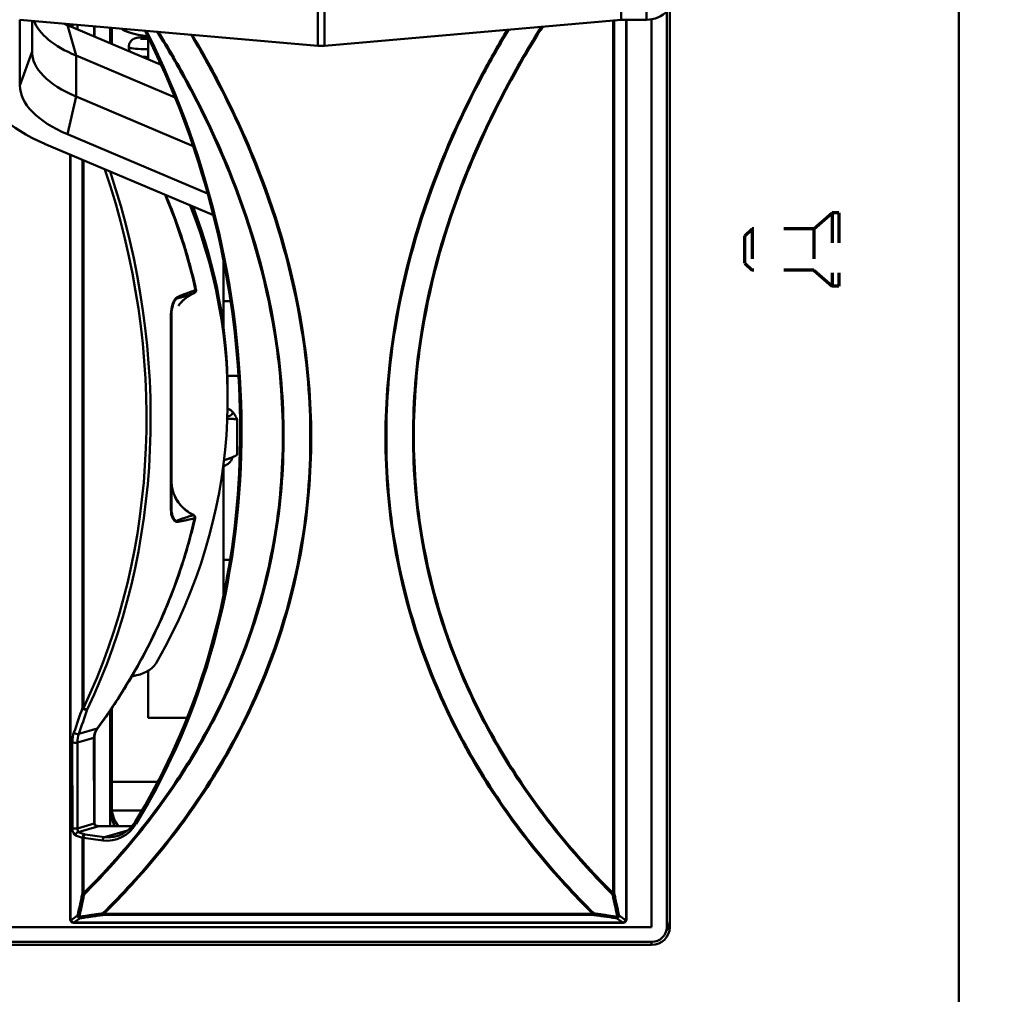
# Model space of a CAD drawing. Header units: inches. Extents: x 8.7 to 68.4, y -2.3 to 39.9.
# Tile 72 of 118: x 59.6 to 62.9, y 10.8 to 14. Entities that reach past the tile are written whole.
import ezdxf

# ---------------------------------------------------------------- set-up
doc = ezdxf.new("R2010")
doc.units = ezdxf.units.IN
doc.header["$MEASUREMENT"] = 0
doc.linetypes.add('DOUBLE_DASH_CHAIN', pattern=[1.2403, 0.6614, -0.0827, 0.1654, -0.0827, 0.1654, -0.0827])
for name, color, linetype, lineweight in [('Dimensions(ROSSANSI)', 7, 'Continuous', 25), ('Phantom Lines(ANSI)', 7, 'DOUBLE_DASH_CHAIN', 70), ('Visible Edges(ROSSANSI)', 7, 'Continuous', 50), ('Visible Tangent Edges(ROSSANSI)', 7, 'Continuous', 50)]:
    doc.layers.add(name, color=color, linetype=linetype, lineweight=lineweight)
doc.styles.add('DEFAULT-ROSSANSI', font='arial.ttf')
doc.dimstyles.new('DEFAULT-ROSSANSI', dxfattribs={"dimtxt": 1, "dimasz": 0.098425, "dimexe": 0.125, "dimexo": 0.0625, "dimgap": 0.031496, "dimtad": 0, "dimtih": 1, "dimtoh": 1, "dimrnd": 1e-08, "dimzin": 0, "dimdsep": 46, "dimtxsty": 'DEFAULT-ROSSANSI', "dimcen": 0.09, "dimdle": 0.393701, "dimclrd": 7, "dimclre": 7, "dimclrt": 179, "dimadec": 0, "dimazin": 0, "dimtfac": 1, "dimtofl": 0, "dimtmove": 0, "dimatfit": 3, "dimfxl": 1, "dimtolj": 1, "dimtzin": 0, "dimlwd": 25, "dimlwe": 25, "dimarcsym": 0})

# ---------------------------------------------------------------- blocks, each defined once
blk = doc.blocks.new('*D5')
at = {"layer": 'Defpoints', "color": 0}
for p in [(62.5574, 20.8161), (62.5574, 10.0937), (66.022, 10.0937)]:
    blk.add_point(p, dxfattribs=at)
at = {"layer": 'Dimensions(ROSSANSI)', "color": 7, "lineweight": 25}
for p, q in [((62.6199, 20.8161), (66.147, 20.8161)), ((66.022, 20.7177), (66.022, 18.3199)), ((66.022, 10.1922), (66.022, 10.3436)), ((62.6199, 10.0937), (66.147, 10.0937))]:
    blk.add_line(p, q, dxfattribs=at)
at = {"layer": 'Dimensions(ROSSANSI)', "color": 7}
for points in [[(66.0056, 20.7177), (66.0384, 20.7177), (66.022, 20.8161)], [(66.0056, 10.1922), (66.0384, 10.1922), (66.022, 10.0937)]]:
    blk.add_solid(points, dxfattribs=at)
at = {"layer": 'Dimensions(ROSSANSI)', "color": 179, "lineweight": 25, "insert": (65.3811, 10.3751), "char_height": 1, "attachment_point": 1, "rotation": 90, "style": 'DEFAULT-ROSSANSI'}
blk.add_mtext('\\A1;10.72 [272.3]', dxfattribs=at)

msp = doc.modelspace()

# ---------------------------------------------------------------- linework, layer by layer
at = {"layer": 'Phantom Lines(ANSI)', "ltscale": 0.025543}
for p, q in [((62.278, 13.3203), (62.339, 13.3733)), ((62.278, 13.1823), (62.339, 13.1293))]:
    msp.add_line(p, q, dxfattribs=at)
at = {"layer": 'Phantom Lines(ANSI)', "ltscale": 0.12156}
for p, q in [((62.339, 13.3733), (62.339, 13.1293)), ((62.361, 13.3733), (62.361, 13.1293))]:
    msp.add_line(p, q, dxfattribs=at)
at = {"layer": 'Phantom Lines(ANSI)', "ltscale": 0.006893}
for p, q in [((62.361, 13.3733), (62.339, 13.3733)), ((62.361, 13.1293), (62.339, 13.1293))]:
    msp.add_line(p, q, dxfattribs=at)
at = {"layer": 'Phantom Lines(ANSI)', "ltscale": 0.010422}
for p, q in [((62.0485, 13.2969), (62.0719, 13.3203)), ((62.0485, 13.2058), (62.0719, 13.1823))]:
    msp.add_line(p, q, dxfattribs=at)
at = {"layer": 'Phantom Lines(ANSI)', "ltscale": 0.045336}
msp.add_line((62.0485, 13.2058), (62.0485, 13.2969), dxfattribs=at)
at = {"layer": 'Phantom Lines(ANSI)', "ltscale": 0.068708}
for p, q in [((62.0719, 13.3203), (62.0719, 13.1823)), ((62.278, 13.3203), (62.278, 13.1823))]:
    msp.add_line(p, q, dxfattribs=at)
at = {"layer": 'Phantom Lines(ANSI)', "ltscale": 0.065308}
for p, q in [((62.278, 13.3203), (62.0719, 13.3203)), ((62.278, 13.1823), (62.0719, 13.1823))]:
    msp.add_line(p, q, dxfattribs=at)
at = {"layer": 'Visible Edges(ROSSANSI)'}
for p, q in [((62.7592, 10.2919), (62.7592, 16.2818)), ((61.6371, 14.7158), (61.6371, 14.0158)), ((61.6371, 14.7158), (61.6371, 14.0158)), ((61.7981, 14.0518), (61.7981, 10.9974)), ((61.7381, 10.997), (61.7381, 14.0173)), ((61.7881, 14.0419), (61.7881, 10.9974)), ((59.6371, 14.0158), (60.6278, 13.9294)), ((59.6371, 13.7968), (59.6371, 14.0158)), ((59.6771, 13.91), (59.6771, 14.0123)), ((60.1067, 13.8656), (59.7952, 13.9975)), ((59.8042, 14.0012), (59.8042, 13.9937)), ((59.8851, 13.9942), (59.885, 13.9595)), ((59.9367, 13.9376), (59.9367, 13.9897)), ((59.9425, 13.9351), (59.9425, 13.9892)), ((61.6371, 14.0158), (60.6495, 13.9294)), ((61.6371, 14.0158), (61.7207, 14.0158)), ((61.6542, 11.0228), (61.6542, 14.0158)), ((60.0637, 13.9568), (60.0637, 13.9515)), ((60.0637, 13.9515), (60.0637, 13.8838)), ((60.0637, 13.9515), (60.0663, 13.9515)), ((60.1532, 13.7566), (59.8235, 13.8962)), ((60.2128, 13.5955), (59.8235, 13.7603)), ((60.2613, 13.4378), (59.7952, 13.6351)), ((60.2805, 13.3653), (59.7192, 13.6029)), ((59.8042, 13.5669), (59.8042, 11.0228)), ((60.3137, 12.994), (60.3137, 13.2167)), ((60.3375, 13.0794), (60.3137, 13.0794)), ((60.1408, 13.0276), (60.1408, 12.3942)), ((60.3638, 12.8314), (60.3268, 12.8314)), ((60.3278, 12.7709), (60.3278, 12.7757)), ((60.3278, 12.7533), (60.3278, 12.7709)), ((60.3309, 12.7207), (60.3348, 12.719)), ((60.3595, 12.5678), (60.3595, 12.6863)), ((60.3309, 12.5554), (60.3447, 12.5612)), ((60.3137, 12.0986), (60.3137, 12.535)), ((60.3358, 12.2191), (60.3137, 12.2191)), ((60.0637, 11.8506), (60.0637, 11.6934)), ((59.9425, 11.3743), (59.9425, 11.7257)), ((59.9367, 11.3333), (59.9367, 11.7172)), ((60.1929, 11.6934), (60.0637, 11.6934)), ((59.8848, 11.6285), (59.8854, 11.3429)), ((59.8995, 11.3333), (60.0094, 11.3333)), ((59.8108, 11.0134), (59.8125, 11.0128)), ((59.8159, 11.0122), (61.6425, 11.0122)), ((61.6458, 11.0128), (61.6475, 11.0134)), ((52.9245, 10.997), (61.7381, 10.997)), ((61.7381, 10.9483), (52.9745, 10.9483)), ((61.7381, 10.9385), (52.9745, 10.9385))]:
    msp.add_line(p, q, dxfattribs=at)
for centre, radius, start, end in [((61.7207, 14.1158), 0.1, 270, 315), ((60.6387, 14.0539), 0.125, 265.0157, 275), ((60.2128, 13.1158), 0.01, 293.3051, 12.3925), ((60.2097, 12.3599), 0.01, 347.1499, 65.1545), ((59.8142, 11.0228), 0.01, 180, 250.4587), ((59.8159, 11.0222), 0.01, 250.4587, 270), ((61.6425, 11.0222), 0.01, 270, 289.5413), ((61.6442, 11.0228), 0.01, 289.5413, 0)]:
    msp.add_arc(centre, radius, start, end, dxfattribs=at)
for centre, major_axis, ratio, start_param, end_param in [((60.1771, 14.0459), (-0.5, 0), 0.423409, 0.162128, 0.785398), ((60.1771, 14.1591), (-0.54, 0), 0.423409, 0.751041, 0.785398), ((60.1887, 13.9945), (-0.219, 0), 0.189952, 0.196178, 0.952791), ((60.1771, 13.91), (-0.5, 0), 0.423409, 0, 0.785398), ((60.1771, 13.7968), (-0.6475, 0), 0.423409, 0, 0.785398), ((60.1771, 13.7968), (-0.54, 0), 0.423409, 0, 0.785398), ((57.7614, 12.7533), (2.5664, 0), 0.81465, 5.854949, 6.596802), ((57.7614, 12.7709), (2.5664, 0), 0.81465, 0, 0.302991), ((57.7614, 12.7757), (-2.5664, 0), 0.81465, 3.141593, 3.441722), ((60.1887, 12.7084), (0.1563, 0), 0.189952, 5.795089, 6.478374), ((60.1887, 12.7084), (0.1563, 0), 0.189952, 0.195189, 0.47805), ((60.1887, 12.5678), (0.1562, 0), 0.189952, 5.660387, 5.855344), ((60.0084, 11.9324), (0.1, 0), 0.981793, 4.88376, 5.780229), ((60.0425, 11.7389), (0.1, 0), 0.981793, 1.742168, 1.911594), ((60.0425, 11.3968), (-0.1, 0), 0.981793, 0, 0.703639), ((60.0425, 11.392), (-0.1, 0), 0.981793, 0, 0.641274), ((60.0425, 11.3743), (-0.1, 0), 0.981793, 0, 0.431557), ((61.7381, 11.0211), (0.06, 0), 0.981793, 5.663758, 6.283185), ((61.7381, 10.9974), (0.06, 0), 0.981793, 4.712389, 6.283185), ((61.7381, 10.9974), (0.05, 0), 0.981793, 4.712389, 6.283185)]:
    msp.add_ellipse(centre, major_axis=major_axis, ratio=ratio, start_param=start_param, end_param=end_param, dxfattribs=at)
for points, knots in [([(60.0632, 13.958), (60.0514, 13.9579), (60.042, 13.9575), (60.0316, 13.9565), (60.0289, 13.9561), (60.024, 13.9551), (60.0219, 13.9548), (60.0173, 13.9529), (60.0162, 13.9524), (60.0131, 13.9507), (60.0108, 13.9494), (60.0059, 13.9445), (60.0035, 13.9417), (60.0002, 13.9345), (59.9991, 13.9308), (59.9986, 13.9236), (59.9989, 13.9202), (60.0005, 13.9142), (60.0016, 13.9117), (60.0028, 13.9096)], [25.6191088, 25.6191088, 25.6191088, 25.6191088, 25.9555289, 25.9555289, 26.0886242, 26.0886242, 26.1845592, 26.1845592, 26.2098336, 26.2098336, 26.2444039, 26.2444039, 26.2685767, 26.2685767, 26.2855642, 26.2855642, 26.2999061, 26.2999061, 26.3137429, 26.3137429, 26.3137429, 26.3137429]), ([(60.0524, 13.9796), (60.1283, 13.8287), (60.1917, 13.67), (60.2976, 13.3211), (60.336, 13.1296), (60.3743, 12.746), (60.3743, 12.5539), (60.336, 12.1801), (60.2977, 11.9984), (60.1849, 11.6555), (60.1104, 11.4943), (60.02, 11.348)], [4.147235, 4.147235, 4.147235, 4.147235, 4.35575, 4.35575, 4.593509, 4.593509, 4.831269, 4.831269, 5.069028, 5.069028, 5.306788, 5.306788, 5.306788, 5.306788]), ([(60.0378, 13.9529), (60.0378, 13.9529), (60.038, 13.9528), (60.0395, 13.9526), (60.0419, 13.9524), (60.0497, 13.9519), (60.0561, 13.9516), (60.0637, 13.9516)], [26.4919529, 26.4919529, 26.4919529, 26.4919529, 26.5471177, 26.5471177, 26.7164297, 26.7164297, 26.9617607, 26.9617607, 26.9617607, 26.9617607]), ([(60.0441, 13.8921), (60.0452, 13.892), (60.0463, 13.892), (60.0523, 13.8918), (60.0577, 13.8916), (60.0637, 13.8916)], [26.7527059, 26.7527059, 26.7527059, 26.7527059, 26.7930592, 26.7930592, 26.9634403, 26.9634403, 26.9634403, 26.9634403]), ([(60.1224, 13.4322), (60.1249, 13.4264), (60.1273, 13.4205), (60.1396, 13.3905), (60.149, 13.3661), (60.1667, 13.3171), (60.175, 13.2925), (60.1904, 13.243), (60.1976, 13.2181), (60.2109, 13.1682), (60.217, 13.1431), (60.2225, 13.1179)], [-0.3314825, -0.3314825, -0.3314825, -0.3314825, -0.3227333, -0.3227333, -0.2864512, -0.2864512, -0.250169, -0.250169, -0.2138869, -0.2138869, -0.1776047, -0.1776047, -0.1776047, -0.1776047]), ([(60.1638, 13.0637), (60.1664, 13.0674), (60.1692, 13.071), (60.1753, 13.0779), (60.1786, 13.0812), (60.1854, 13.0873), (60.189, 13.0903), (60.1964, 13.0957), (60.2003, 13.0982), (60.2083, 13.1027), (60.2125, 13.1048), (60.2167, 13.1066)], [0.2138402, 0.2138402, 0.2138402, 0.2138402, 0.251979, 0.251979, 0.2901178, 0.2901178, 0.3282566, 0.3282566, 0.3663954, 0.3663954, 0.4045342, 0.4045342, 0.4045342, 0.4045342]), ([(60.3137, 12.5304), (60.3151, 12.5309), (60.3165, 12.5315), (60.323, 12.5344), (60.328, 12.537), (60.3353, 12.5438), (60.3374, 12.5461), (60.3414, 12.5523), (60.3433, 12.5563), (60.3443, 12.561)], [6.6803222, 6.6803222, 6.6803222, 6.6803222, 6.7322755, 6.7322755, 6.9337348, 6.9337348, 7.0115206, 7.0115206, 7.0960413, 7.0960413, 7.0960413, 7.0960413]), ([(60.1408, 12.4829), (60.1408, 12.4734), (60.1419, 12.464), (60.1462, 12.4455), (60.1494, 12.4365), (60.1577, 12.4195), (60.1629, 12.4114), (60.1749, 12.3966), (60.1818, 12.3898), (60.1969, 12.378), (60.2052, 12.373), (60.2139, 12.3689)], [0, 0, 0, 0, 0.0793561, 0.0793561, 0.1587121, 0.1587121, 0.2380682, 0.2380682, 0.3174243, 0.3174243, 0.3967803, 0.3967803, 0.3967803, 0.3967803]), ([(60.2194, 12.3576), (60.2138, 12.333), (60.2077, 12.3084), (60.1943, 12.2595), (60.187, 12.2351), (60.1715, 12.1866), (60.1632, 12.1624), (60.1456, 12.1144), (60.1363, 12.0905), (60.1166, 12.043), (60.1062, 12.0194), (60.0844, 11.9725), (60.0731, 11.9492), (60.0493, 11.903), (60.0369, 11.88), (60.0111, 11.8345), (59.9977, 11.812), (59.97, 11.7673), (59.9556, 11.7451), (59.9259, 11.7012), (59.9106, 11.6795), (59.8948, 11.658)], [0.1842337, 0.1842337, 0.1842337, 0.1842337, 0.219853, 0.219853, 0.2554722, 0.2554722, 0.2910915, 0.2910915, 0.3267108, 0.3267108, 0.36233, 0.36233, 0.3979493, 0.3979493, 0.4335685, 0.4335685, 0.4691878, 0.4691878, 0.504807, 0.504807, 0.5404263, 0.5404263, 0.5404263, 0.5404263]), ([(59.8848, 11.6285), (59.8848, 11.6305), (59.8849, 11.6326), (59.8854, 11.6366), (59.8858, 11.6386), (59.8869, 11.6427), (59.8876, 11.6447), (59.8892, 11.6486), (59.8901, 11.6505), (59.8923, 11.6543), (59.8935, 11.6562), (59.8948, 11.658)], [-0.001874, -0.001874, -0.001874, -0.001874, 0.1065861, 0.1065861, 0.2150461, 0.2150461, 0.3235062, 0.3235062, 0.4319662, 0.4319662, 0.5404263, 0.5404263, 0.5404263, 0.5404263]), ([(59.8854, 11.3429), (59.8854, 11.3422), (59.8855, 11.3414), (59.8861, 11.34), (59.8865, 11.3392), (59.8878, 11.3376), (59.8886, 11.3369), (59.8907, 11.3354), (59.892, 11.3347), (59.895, 11.3337), (59.8966, 11.3334), (59.8987, 11.3333), (59.8991, 11.3333), (59.8995, 11.3333)], [0.001874, 0.001874, 0.001874, 0.001874, 0.295742, 0.295742, 0.577111, 0.577111, 0.868472, 0.868472, 1.182257, 1.182257, 1.496041, 1.496041, 1.570796, 1.570796, 1.570796, 1.570796]), ([(60.02, 11.348), (60.0171, 11.3432), (60.0139, 11.3387), (60.0069, 11.3303), (60.0032, 11.3264), (59.9954, 11.3193), (59.9913, 11.3161), (59.9827, 11.3103), (59.9782, 11.3078), (59.969, 11.3035), (59.9642, 11.3018), (59.9594, 11.3004)], [5.3067876, 5.3067876, 5.3067876, 5.3067876, 5.4349475, 5.4349475, 5.5631075, 5.5631075, 5.6912674, 5.6912674, 5.8194274, 5.8194274, 5.9475873, 5.9475873, 5.9475873, 5.9475873])]:
    msp.add_open_spline(points, degree=3, knots=knots, dxfattribs=at)
for points, weights in [([(60.3348, 12.719), (60.3385, 12.7175), (60.342, 12.7141)], [2.2223076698, 2.25307310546, 2.25307310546]), ([(60.342, 12.7141), (60.3501, 12.7063), (60.3595, 12.6863)], [2.25307310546, 2.25307310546, 2.09130973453]), ([(60.3595, 12.6863), (60.3422, 12.6886), (60.3265, 12.6888)], [2.09130973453, 2.16535094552, 2.20550252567]), ([(60.3157, 12.5509), (60.3363, 12.5568), (60.3595, 12.5678)], [2.22993161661, 2.19188940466, 2.09130973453])]:
    msp.add_rational_spline(points, weights, degree=2, dxfattribs=at)
at = {"layer": 'Visible Tangent Edges(ROSSANSI)'}
for p, q in [((60.6278, 13.9294), (60.6278, 14.8022)), ((60.6495, 14.8022), (60.6495, 13.9294)), ((61.7207, 14.0158), (61.7207, 14.7158)), ((59.8235, 13.8962), (59.7952, 13.9975)), ((59.8054, 13.9932), (59.8054, 14.0011)), ((59.8113, 14.0006), (59.8113, 13.9907)), ((59.8284, 13.9834), (59.8284, 13.9991)), ((59.8834, 13.9943), (59.8833, 13.9602)), ((61.6105, 14.0135), (61.6105, 11.1093)), ((61.6138, 11.11), (61.6138, 14.0138)), ((61.653, 14.0158), (61.653, 11.0219)), ((59.6371, 13.7968), (59.6771, 13.91)), ((59.8235, 13.7603), (59.8235, 13.8962)), ((59.7952, 13.6351), (59.8235, 13.7603)), ((59.8054, 11.0219), (59.8054, 13.5664)), ((59.8446, 13.5498), (59.8446, 11.7267)), ((59.8479, 11.726), (59.8479, 13.5484)), ((59.8283, 11.6118), (59.8831, 11.6274)), ((59.8939, 11.658), (59.8324, 11.6405)), ((59.8831, 11.6274), (59.8837, 11.3418)), ((59.8111, 11.6119), (59.8114, 11.3263)), ((59.8285, 11.3261), (59.8283, 11.6118)), ((59.9425, 11.4812), (60.0958, 11.4812)), ((59.9432, 11.3854), (60.0426, 11.3854)), ((59.8837, 11.3418), (59.8285, 11.3261)), ((59.8309, 11.3136), (59.8995, 11.3331)), ((59.8995, 11.3331), (59.8995, 11.3333)), ((59.8995, 11.3331), (60.0092, 11.3331)), ((59.8221, 11.3029), (59.8446, 11.2949)), ((59.8534, 11.3056), (59.8309, 11.3136)), ((59.9182, 11.2974), (59.8534, 11.3056)), ((59.9182, 11.2974), (59.9952, 11.3193)), ((59.8446, 11.2949), (59.8446, 11.11)), ((59.8479, 11.1093), (59.8479, 11.2942)), ((59.8479, 11.2942), (59.9127, 11.286)), ((59.9154, 11.0414), (59.9154, 11.0386)), ((61.543, 11.0414), (59.9154, 11.0414)), ((59.9154, 11.0386), (61.543, 11.0386)), ((61.543, 11.0386), (61.543, 11.0414)), ((59.8071, 11.0213), (59.8054, 11.0219)), ((59.8285, 11.0358), (59.8071, 11.0213)), ((59.8159, 11.0127), (59.8373, 11.0272)), ((59.8159, 11.0127), (59.8159, 11.0122)), ((61.6425, 11.0127), (59.8159, 11.0127)), ((61.621, 11.0272), (61.6425, 11.0127)), ((61.6513, 11.0213), (61.6298, 11.0358)), ((61.6425, 11.0122), (61.6425, 11.0127)), ((61.653, 11.0219), (61.6513, 11.0213)), ((61.7381, 10.9385), (61.7381, 10.9483))]:
    msp.add_line(p, q, dxfattribs=at)
for centre, major_axis, ratio, start_param, end_param in [((58.3275, 12.9081), (-0.674, 2.3654), 0.816901, 3.782392, 4.940405), ((58.2776, 12.9144), (0.5863, -2.0576), 0.816901, 0.744638, 1.631871), ((58.2832, 12.916), (-0.589, 2.0673), 0.816901, 3.886231, 4.767734), ((57.6818, 12.7447), (2.5797, -0.0032), 0.818072, 0.178615, 0.333868), ((60.2128, 13.1158), (0.00346, -0.00938), 0.811991, 0.061817, 1.350732), ((60.2128, 13.1158), (0.00396, -0.00918), 0.076321, 6.247014, 6.283185), ((60.2128, 13.1158), (0.00977, 0.00215), 0.185681, 5.664857, 6.283185), ((60.1308, 13.0276), (0.01, 0), 0.071459, 0, 0.604212), ((60.1308, 13.4425), (0.0027, -2.2343), 0.003517, 1.081164, 1.384232), ((60.1308, 12.3942), (0.01, 0), 0.449086, 5.677428, 6.283185), ((57.6818, 12.7447), (2.5797, -0.0032), 0.818072, 5.743769, 6.099962), ((60.2097, 12.3599), (0.0042, 0.00907), 0.081025, 5.882315, 6.283185), ((60.2097, 12.3599), (0.00206, -0.00978), 0.828922, 1.108256, 2.372729), ((60.2097, 12.3599), (0.00975, -0.00222), 0.18536, 5.748681, 6.283185), ((58.8346, 13.0748), (0.2981, -2.134), 0.518083, 0.767014, 0.81688), ((59.8534, 11.7276), (0.00951, -0.00309), 0.610973, 3.766707, 5.766778), ((59.8534, 11.7276), (-0.01, 0), 0.189952, 0.491397, 0.982794), ((59.8534, 11.7276), (-0.00901, 0.00433), 0.424124, 1.124498, 2.695295), ((58.8434, 13.0757), (-0.3002, 2.1437), 0.519473, 3.908606, 3.958472), ((59.8486, 11.5988), (0.0098, -0.0698), 0.518083, 3.908607, 4.450907), ((59.8253, 11.6464), (-0.00938, 0.00347), 0.644047, 0.650505, 2.637858), ((59.8574, 11.5997), (-0.0076, 0.0601), 0.46838, 0.766177, 1.308477), ((59.9589, 11.6286), (-0.0758, -0.0027), 0.776674, 5.715539, 6.257839), ((59.8748, 11.6284), (0.01, 0.00002), 0.189952, 5.694748, 6.283185), ((59.8868, 11.6639), (0.00806, -0.00592), 0.154071, 5.900168, 6.283185), ((59.8199, 11.6128), (-0.01, -0.00001), 0.188112, 0.491204, 2.553396), ((59.8754, 11.3429), (0.01, 0.00002), 0.189952, 5.694748, 6.283185), ((59.8995, 11.3429), (-0.0157, -0.0017), 0.620139, 6.217297, 7.786219), ((59.9127, 11.4431), (0.0438, -0.1539), 0.816901, 5.947587, 6.923985), ((60.0285, 11.3427), (-0.00851, 0.00525), 0.462355, 0, 1.17138), ((59.8202, 11.3272), (0.01, 0.00001), 0.188112, 3.632796, 5.694989), ((59.8221, 11.3225), (0.0028, -0.0199), 0.518083, 4.450907, 6.01983), ((59.8309, 11.3038), (0.00334, 0.00942), 0.865622, 0.389121, 1.959917), ((59.8309, 11.3234), (-0.0007, 0.0102), 0.224197, 1.285142, 2.854065), ((59.8534, 11.2958), (0.00334, 0.00942), 0.865622, 0.389121, 1.959917), ((59.8534, 11.2958), (0.00126, 0.00992), 0.544601, 0.228468, 1.799264), ((59.9182, 11.4446), (0.0411, -0.1443), 0.816901, 5.947587, 6.283185), ((59.8534, 11.2958), (0.01, 0), 0.189952, 3.63299, 4.124386), ((59.9182, 11.2876), (0.00126, 0.00992), 0.544601, 0.228468, 1.799264), ((59.8534, 11.1109), (-0.01, 0), 0.189952, 0.491397, 0.982794), ((59.8534, 11.1109), (0.00978, -0.00206), 0.503108, 3.707344, 4.510218), ((59.8534, 11.1109), (-0.00707, 0.00708), 0.52519, 1.286816, 1.672105), ((61.6049, 11.1109), (0.00978, 0.00206), 0.503108, 4.91456, 5.717434), ((61.6049, 11.1109), (-0.00707, -0.00708), 0.52519, 1.469488, 1.854777), ((61.6049, 11.1109), (-0.01, 0), 0.189952, 2.158799, 2.650196), ((59.9154, 11.0481), (-0.00702, 0.00712), 0.530709, 1.676158, 2.064842), ((59.9154, 11.0481), (0.00143, -0.0099), 0.395404, 5.121097, 5.932026), ((61.543, 11.0481), (-0.00702, -0.00712), 0.530709, 1.076751, 1.465435), ((61.543, 11.0481), (-0.00143, -0.0099), 0.395404, 0.351159, 1.162088), ((59.8142, 11.0228), (-0.01, 0), 0.189952, 0, 0.491397), ((59.8142, 11.0228), (-0.00334, -0.00942), 0.865622, 5.10151, 6.283185), ((59.8159, 11.0222), (-0.00334, -0.00942), 0.865622, 5.10151, 6.283185), ((59.8159, 11.0222), (-0.00561, 0.00828), 0.85985, 1.13704, 2.47431), ((59.8373, 11.0367), (-0.00976, 0.00217), 0.515702, 0.571286, 1.373844), ((59.8373, 11.0367), (0.00561, -0.00828), 0.85985, 4.278633, 5.615902), ((59.8373, 11.0367), (0.00144, -0.0099), 0.396129, 5.127525, 5.931901), ((61.621, 11.0367), (0.00561, 0.00828), 0.85985, 3.808876, 5.146145), ((61.621, 11.0367), (-0.00144, -0.0099), 0.396129, 0.351284, 1.15566), ((61.621, 11.0367), (-0.00976, -0.00217), 0.515702, 1.767749, 2.570307), ((61.6425, 11.0222), (-0.00561, -0.00828), 0.85985, 0.667283, 2.004552), ((61.6425, 11.0222), (0.00334, -0.00942), 0.865622, 0, 1.181675), ((61.6442, 11.0228), (0.00334, -0.00942), 0.865622, 0, 1.181675), ((61.6442, 11.0228), (0.01, 0), 0.189952, 5.791788, 6.283185)]:
    msp.add_ellipse(centre, major_axis=major_axis, ratio=ratio, start_param=start_param, end_param=end_param, dxfattribs=at)
for points, knots in [([(61.3717, 13.9926), (61.3328, 13.9308), (61.2958, 13.8676), (61.2061, 13.7011), (61.1566, 13.5955), (61.0501, 13.3245), (61.0017, 13.1549), (60.9543, 12.8659), (60.9444, 12.748), (60.9444, 12.6313), (60.9444, 12.5147), (60.9543, 12.3993), (61.0017, 12.1223), (61.0501, 11.965), (61.1566, 11.7209), (61.2061, 11.628), (61.3158, 11.4521), (61.3759, 11.3692), (61.4935, 11.2264), (61.5496, 11.1649), (61.6079, 11.1065)], [-8.719921, -8.719921, -8.719921, -8.719921, -8.154025, -8.154025, -7.263723, -7.263723, -5.933004, -5.933004, -5.028963, -5.028963, -5.028963, -4.124922, -4.124922, -2.794203, -2.794203, -1.903901, -1.903901, -1.013605, -1.013605, -0.27535, -0.27535, -0.27535, -0.27535]), ([(61.6105, 11.1093), (61.5522, 11.1676), (61.4961, 11.229), (61.3785, 11.3716), (61.3184, 11.4543), (61.2087, 11.6299), (61.1592, 11.7227), (61.0527, 11.9663), (61.0043, 12.1234), (60.9569, 12.3999), (60.947, 12.5151), (60.947, 12.6316), (60.947, 12.7481), (60.9569, 12.8658), (61.0043, 13.1543), (61.0527, 13.3236), (61.1592, 13.5942), (61.2087, 13.6996), (61.2989, 13.8667), (61.3363, 13.9306), (61.3757, 13.9929)], [0.27535, 0.27535, 0.27535, 0.27535, 1.013605, 1.013605, 1.903901, 1.903901, 2.794203, 2.794203, 4.124922, 4.124922, 5.028963, 5.028963, 5.028963, 5.933004, 5.933004, 7.263723, 7.263723, 8.154025, 8.154025, 8.727011, 8.727011, 8.727011, 8.727011]), ([(60.0933, 13.976), (60.1288, 13.919), (60.1627, 13.8608), (60.2496, 13.6996), (60.2992, 13.5942), (60.4056, 13.3236), (60.454, 13.1543), (60.5015, 12.8658), (60.5113, 12.7481), (60.5113, 12.6316), (60.5113, 12.5151), (60.5015, 12.3999), (60.454, 12.1234), (60.4056, 11.9663), (60.2992, 11.7227), (60.2496, 11.6298), (60.14, 11.4543), (60.0798, 11.3716), (59.9623, 11.229), (59.9062, 11.1676), (59.8479, 11.1093)], [1.324293, 1.324293, 1.324293, 1.324293, 1.845512, 1.845512, 2.735767, 2.735767, 4.066581, 4.066581, 4.970623, 4.970623, 4.970623, 5.874664, 5.874664, 7.205478, 7.205478, 8.095734, 8.095734, 8.985984, 8.985984, 9.724261, 9.724261, 9.724261, 9.724261]), ([(59.8504, 11.1065), (59.9088, 11.1649), (59.9649, 11.2264), (60.0824, 11.3692), (60.1426, 11.4521), (60.2522, 11.6279), (60.3018, 11.7209), (60.4083, 11.965), (60.4567, 12.1223), (60.5041, 12.3993), (60.514, 12.5147), (60.514, 12.6313), (60.514, 12.748), (60.5041, 12.8659), (60.4567, 13.1549), (60.4083, 13.3245), (60.3018, 13.5956), (60.2522, 13.7011), (60.1657, 13.8617), (60.1323, 13.9193), (60.0973, 13.9756)], [-9.724261, -9.724261, -9.724261, -9.724261, -8.985984, -8.985984, -8.095734, -8.095734, -7.205478, -7.205478, -5.874664, -5.874664, -4.970623, -4.970623, -4.970623, -4.066581, -4.066581, -2.735767, -2.735767, -1.845512, -1.845512, -1.331253, -1.331253, -1.331253, -1.331253]), ([(60.2058, 13.9662), (60.2309, 13.924), (60.2551, 13.8812), (60.334, 13.734), (60.3842, 13.6265), (60.4937, 13.3468), (60.5437, 13.1702), (60.5926, 12.8698), (60.6028, 12.7473), (60.6028, 12.6262), (60.6028, 12.5051), (60.5926, 12.3853), (60.5437, 12.0975), (60.4937, 11.9339), (60.3842, 11.6825), (60.334, 11.5879), (60.2228, 11.4091), (60.1618, 11.3248), (60.0384, 11.1743), (59.9767, 11.1071), (59.9124, 11.0436)], [-8.763265, -8.763265, -8.763265, -8.763265, -8.383414, -8.383414, -7.476726, -7.476726, -6.092195, -6.092195, -5.153714, -5.153714, -5.153714, -4.215232, -4.215232, -2.830701, -2.830701, -1.924013, -1.924013, -1.01733, -1.01733, -0.205703, -0.205703, -0.205703, -0.205703]), ([(59.9154, 11.0414), (59.9797, 11.105), (60.0414, 11.1722), (60.1648, 11.3229), (60.2258, 11.4073), (60.3369, 11.5864), (60.3871, 11.6811), (60.4966, 11.9329), (60.5466, 12.0967), (60.5955, 12.3849), (60.6057, 12.5049), (60.6057, 12.6262), (60.6057, 12.7474), (60.5955, 12.87), (60.5466, 13.1709), (60.4966, 13.3477), (60.3871, 13.6278), (60.3369, 13.7355), (60.2584, 13.8822), (60.2347, 13.9243), (60.21, 13.9658)], [0.205703, 0.205703, 0.205703, 0.205703, 1.01733, 1.01733, 1.924013, 1.924013, 2.830701, 2.830701, 4.215232, 4.215232, 5.153714, 5.153714, 5.153714, 6.092195, 6.092195, 7.476726, 7.476726, 8.383414, 8.383414, 8.756682, 8.756682, 8.756682, 8.756682]), ([(61.2584, 13.9827), (61.2302, 13.9357), (61.203, 13.888), (61.1214, 13.7355), (61.0713, 13.6278), (60.9618, 13.3477), (60.9118, 13.1709), (60.8629, 12.87), (60.8527, 12.7474), (60.8527, 12.6262), (60.8527, 12.5049), (60.8629, 12.3849), (60.9118, 12.0967), (60.9618, 11.9329), (61.0713, 11.6812), (61.1214, 11.5864), (61.2326, 11.4073), (61.2936, 11.3229), (61.417, 11.1722), (61.4787, 11.105), (61.543, 11.0414)], [1.559762, 1.559762, 1.559762, 1.559762, 1.983676, 1.983676, 2.890406, 2.890406, 4.274849, 4.274849, 5.21333, 5.21333, 5.21333, 6.151811, 6.151811, 7.536255, 7.536255, 8.442985, 8.442985, 9.34971, 9.34971, 10.161316, 10.161316, 10.161316, 10.161316]), ([(61.546, 11.0436), (61.4817, 11.1071), (61.42, 11.1743), (61.2965, 11.3248), (61.2356, 11.4091), (61.1244, 11.588), (61.0742, 11.6825), (60.9647, 11.9339), (60.9147, 12.0975), (60.8658, 12.3853), (60.8556, 12.5051), (60.8556, 12.6262), (60.8556, 12.7473), (60.8658, 12.8698), (60.9147, 13.1702), (60.9647, 13.3467), (61.0742, 13.6264), (61.1244, 13.734), (61.2064, 13.887), (61.234, 13.9355), (61.2627, 13.983)], [-10.161316, -10.161316, -10.161316, -10.161316, -9.34971, -9.34971, -8.442985, -8.442985, -7.536255, -7.536255, -6.151811, -6.151811, -5.21333, -5.21333, -5.21333, -4.274849, -4.274849, -2.890406, -2.890406, -1.983676, -1.983676, -1.553067, -1.553067, -1.553067, -1.553067]), ([(59.9988, 13.9248), (59.9988, 13.9245), (60.0001, 13.9214), (60.0228, 13.918), (60.059, 13.9176), (60.0638, 13.9176)], [26.2886016, 26.2886016, 26.2886016, 26.2886016, 26.347654, 27.0410133, 27.141378, 27.141378, 27.141378, 27.141378]), ([(60.2209, 13.1165), (60.2206, 13.1164), (60.2202, 13.1162), (60.2146, 13.1142), (60.2094, 13.1122), (60.1983, 13.1082), (60.1924, 13.106), (60.1828, 13.1024), (60.1791, 13.101), (60.1713, 13.0979), (60.1673, 13.0964), (60.1612, 13.0935), (60.1592, 13.0924), (60.1546, 13.0888), (60.1522, 13.0858), (60.1467, 13.0765), (60.1442, 13.0692), (60.14, 13.0509), (60.139, 13.0395), (60.139, 13.0281)], [-0.4913946, -0.4913946, -0.4913946, -0.4913946, -0.4864361, -0.4864361, -0.4135152, -0.4135152, -0.3318199, -0.3318199, -0.2799966, -0.2799966, -0.2231992, -0.2231992, -0.1943206, -0.1943206, -0.1538004, -0.1538004, -0.08728, -0.08728, 0, 0, 0, 0]), ([(60.1408, 13.0276), (60.1408, 13.0385), (60.1418, 13.0493), (60.1456, 13.0667), (60.148, 13.0738), (60.153, 13.0829), (60.1553, 13.0859), (60.1595, 13.0891), (60.1614, 13.0895), (60.167, 13.0909), (60.1707, 13.0919), (60.1779, 13.0939), (60.1814, 13.0949), (60.1903, 13.0976), (60.1957, 13.0993), (60.206, 13.1028), (60.2108, 13.1045), (60.216, 13.1064), (60.2164, 13.1065), (60.2167, 13.1066)], [0, 0, 0, 0, 0.08728, 0.08728, 0.1538004, 0.1538004, 0.1943206, 0.1943206, 0.2231992, 0.2231992, 0.2799966, 0.2799966, 0.3318199, 0.3318199, 0.4135152, 0.4135152, 0.4864361, 0.4864361, 0.4913946, 0.4913946, 0.4913946, 0.4913946]), ([(60.2167, 13.1066), (60.2064, 13.1022), (60.1966, 13.0963), (60.1787, 13.0819), (60.1705, 13.0733), (60.1638, 13.0637)], [-0.4045342, -0.4045342, -0.4045342, -0.4045342, -0.3116553, -0.3116553, -0.2138402, -0.2138402, -0.2138402, -0.2138402]), ([(60.1408, 12.4829), (60.1408, 12.4749), (60.1416, 12.4669), (60.1455, 12.4465), (60.1499, 12.4343), (60.1639, 12.4083), (60.1748, 12.3951), (60.1958, 12.378), (60.2045, 12.3725), (60.2138, 12.3681)], [0, 0, 0, 0, 0.0666783, 0.0666783, 0.1733636, 0.1733636, 0.3120544, 0.3120544, 0.3967803, 0.3967803, 0.3967803, 0.3967803]), ([(60.139, 12.3917), (60.139, 12.3827), (60.1398, 12.3743), (60.1434, 12.3597), (60.1462, 12.3535), (60.1525, 12.3476), (60.1552, 12.3462), (60.1616, 12.3457), (60.1654, 12.3464), (60.1712, 12.3474), (60.1734, 12.3478), (60.1806, 12.3492), (60.1855, 12.3502), (60.197, 12.3526), (60.2035, 12.354), (60.2126, 12.3559), (60.2152, 12.3565), (60.2179, 12.357)], [-0.5607091, -0.5607091, -0.5607091, -0.5607091, -0.4844062, -0.4844062, -0.4070328, -0.4070328, -0.3623216, -0.3623216, -0.3105184, -0.3105184, -0.2800798, -0.2800798, -0.2106978, -0.2106978, -0.1205011, -0.1205011, -0.0837746, -0.0837746, -0.0837746, -0.0837746]), ([(60.2138, 12.3681), (60.2114, 12.3674), (60.209, 12.3667), (60.2005, 12.3641), (60.1945, 12.3622), (60.1839, 12.3587), (60.1793, 12.3571), (60.1727, 12.3546), (60.1707, 12.3539), (60.1652, 12.3517), (60.1618, 12.3497), (60.1558, 12.3494), (60.1533, 12.3511), (60.1475, 12.3572), (60.1449, 12.3633), (60.1415, 12.3775), (60.1408, 12.3856), (60.1408, 12.3942)], [0.0837746, 0.0837746, 0.0837746, 0.0837746, 0.1205011, 0.1205011, 0.2106978, 0.2106978, 0.2800798, 0.2800798, 0.3105184, 0.3105184, 0.3623216, 0.3623216, 0.4070328, 0.4070328, 0.4844062, 0.4844062, 0.5607091, 0.5607091, 0.5607091, 0.5607091]), ([(59.8446, 11.11), (59.8435, 11.1047), (59.8424, 11.0994), (59.8398, 11.0876), (59.8385, 11.0812), (59.8371, 11.0748), (59.8354, 11.0669), (59.8337, 11.0591), (59.8308, 11.0461), (59.8297, 11.041), (59.8285, 11.0358)], [0.0104344, 0.0104344, 0.0104344, 0.0104344, 0.0583339, 0.0583339, 0.1166678, 0.1166678, 0.1166678, 0.1876898, 0.1876898, 0.2344963, 0.2344963, 0.2344963, 0.2344963]), ([(59.8343, 11.0322), (59.8355, 11.0374), (59.8366, 11.0425), (59.8395, 11.0555), (59.8412, 11.0633), (59.8429, 11.0712), (59.8443, 11.0776), (59.8457, 11.0841), (59.8482, 11.0959), (59.8493, 11.1012), (59.8504, 11.1065)], [-0.2344963, -0.2344963, -0.2344963, -0.2344963, -0.1876898, -0.1876898, -0.1166678, -0.1166678, -0.1166678, -0.0583339, -0.0583339, -0.0104344, -0.0104344, -0.0104344, -0.0104344]), ([(61.6079, 11.1065), (61.6091, 11.1012), (61.6102, 11.0959), (61.6127, 11.0841), (61.6141, 11.0776), (61.6155, 11.0712), (61.618, 11.0596), (61.6205, 11.0481), (61.6234, 11.0351), (61.6237, 11.0337), (61.624, 11.0322)], [0.0104344, 0.0104344, 0.0104344, 0.0104344, 0.058334, 0.058334, 0.1166679, 0.1166679, 0.1166679, 0.2214191, 0.2214191, 0.2344963, 0.2344963, 0.2344963, 0.2344963]), ([(61.6298, 11.0358), (61.6295, 11.0373), (61.6292, 11.0387), (61.6263, 11.0517), (61.6238, 11.0632), (61.6213, 11.0748), (61.6199, 11.0812), (61.6185, 11.0876), (61.616, 11.0994), (61.6149, 11.1047), (61.6138, 11.11)], [-0.2344963, -0.2344963, -0.2344963, -0.2344963, -0.2214191, -0.2214191, -0.1166679, -0.1166679, -0.1166679, -0.058334, -0.058334, -0.0104344, -0.0104344, -0.0104344, -0.0104344]), ([(59.9124, 11.0436), (59.9066, 11.0428), (59.9009, 11.0419), (59.8884, 11.0401), (59.8816, 11.0391), (59.8748, 11.0381), (59.8665, 11.0369), (59.8583, 11.0357), (59.8448, 11.0338), (59.8396, 11.033), (59.8343, 11.0322)], [-0.2431639, -0.2431639, -0.2431639, -0.2431639, -0.195225, -0.195225, -0.1381643, -0.1381643, -0.1381643, -0.0690821, -0.0690821, -0.0250944, -0.0250944, -0.0250944, -0.0250944]), ([(59.8373, 11.0272), (59.8426, 11.028), (59.8478, 11.0288), (59.8613, 11.0307), (59.8696, 11.0319), (59.8778, 11.0331), (59.8846, 11.0341), (59.8914, 11.0351), (59.9039, 11.0369), (59.9097, 11.0377), (59.9154, 11.0386)], [0.0250944, 0.0250944, 0.0250944, 0.0250944, 0.0690821, 0.0690821, 0.1381643, 0.1381643, 0.1381643, 0.195225, 0.195225, 0.2431639, 0.2431639, 0.2431639, 0.2431639]), ([(61.543, 11.0386), (61.5487, 11.0377), (61.5544, 11.0369), (61.567, 11.0351), (61.5738, 11.0341), (61.5806, 11.0331), (61.5929, 11.0313), (61.6053, 11.0295), (61.6188, 11.0276), (61.6199, 11.0274), (61.621, 11.0272)], [0.0091219, 0.0091219, 0.0091219, 0.0091219, 0.0570593, 0.0570593, 0.1141185, 0.1141185, 0.1141185, 0.2178824, 0.2178824, 0.2271914, 0.2271914, 0.2271914, 0.2271914]), ([(61.624, 11.0322), (61.6229, 11.0324), (61.6218, 11.0325), (61.6083, 11.0345), (61.596, 11.0363), (61.5836, 11.0381), (61.5768, 11.0391), (61.57, 11.0401), (61.5574, 11.0419), (61.5517, 11.0428), (61.546, 11.0436)], [-0.2271914, -0.2271914, -0.2271914, -0.2271914, -0.2178824, -0.2178824, -0.1141185, -0.1141185, -0.1141185, -0.0570593, -0.0570593, -0.0091219, -0.0091219, -0.0091219, -0.0091219])]:
    msp.add_open_spline(points, degree=3, knots=knots, dxfattribs=at)

# ---------------------------------------------------------------- dimensions: what is measured, and where the dimension line sits
at = {"layer": 'Dimensions(ROSSANSI)', "color": 7, "lineweight": 25}
dim = msp.add_linear_dim(base=(66.022, 10.0937), p1=(62.5574, 20.8161), p2=(62.5574, 10.0937), angle=90, dimstyle='DEFAULT-ROSSANSI', override={"dimtih": 0, "dimtoh": 0, "dimdec": 2, "dimtp": 0, "dimtm": 0, "dimtdec": 2, "dimatfit": 1}, dxfattribs=at)
dim.commit()
dim.dimension.update_dxf_attribs({"geometry": '*D5', "text_midpoint": (66.022, 14.3318), "dimtype": 160})

doc.saveas('drawing.dxf')
